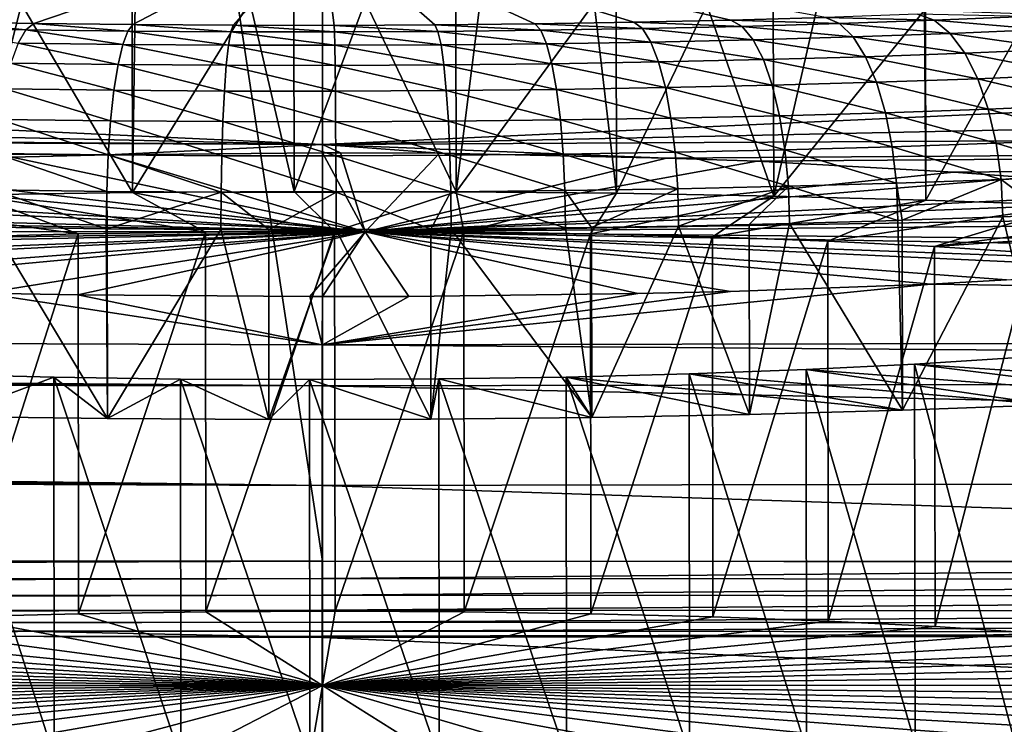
# Model space of a CAD drawing. Extents: x -922 to 922, y -424 to 424.
# Tile 27 of 71: x -8 to 18, y -327 to -308. Entities that reach past the tile are written whole.
import ezdxf

# ---------------------------------------------------------------- set-up
doc = ezdxf.new("R2010")
doc.units = 0
doc.linetypes.add('SOLIDLINE', pattern=[0])
doc.layers.add('BE3C_Starlet_Oval_Sil_2740CFXXK', color=252, linetype='SOLIDLINE')
doc.layers.add('Ueberlaufrosette_Modell_1', color=251, linetype='SOLIDLINE')

msp = doc.modelspace()

# ---------------------------------------------------------------- linework, layer by layer
at = {"layer": 'BE3C_Starlet_Oval_Sil_2740CFXXK', "color": 252}
for points in [[(-128.149, -322.328), (-97.939, 322.344), (0.00144, -322.319)], [(0.00144, -322.319), (-97.939, 322.344), (0, 322.319)], [(48.4776, -322.355), (0, 322.319), (34.5729, 322.33)], [(0.00144, -322.319), (0, 322.319), (48.4776, -322.355)], [(0, -311.38, 471.514), (-205.009, -301.926, 396.378), (-210.129, -306.666, 433.012)], [(0, -302.259, 390.282), (-205.009, -301.926, 396.378), (0, -311.38, 471.514)], [(0, -311.38, 471.514), (210.44, -306.915, 435.26), (205.005, -301.93, 396.377)], [(0, -311.38, 471.514), (205.005, -301.93, 396.377), (0, -302.259, 390.282)], [(0, -311.38, 471.514), (-210.129, -306.666, 433.012), (-214.539, -309.899, 464.582)], [(215.512, -310.256, 471.543), (210.44, -306.915, 435.26), (0, -311.38, 471.514)], [(-214.539, -309.899, 464.582), (-215.509, -310.425, 471.525), (0, -311.38, 471.514)], [(0, -311.38, 471.514), (9.03659, -311.739, 475.622), (215.512, -310.256, 471.543)], [(215.512, -310.256, 471.543), (9.03659, -311.739, 475.622), (11.4155, -311.826, 476.641)], [(11.4155, -311.826, 476.641), (16.58, -312.107, 479.974), (215.512, -310.256, 471.543)], [(215.512, -310.256, 471.543), (16.58, -312.107, 479.974), (18.4797, -312.251, 481.712)], [(-215.509, -310.425, 471.525), (-8.16372, -311.713, 475.314), (-5.62945, -311.653, 474.616)], [(-215.509, -310.425, 471.525), (-5.62945, -311.653, 474.616), (0, -311.38, 471.514)], [(0, -311.38, 471.514), (-5.62945, -311.653, 474.616), (0, -311.604, 474.051)], [(0, -311.38, 471.514), (0, -311.604, 474.051), (0.46937, -311.6, 474.004)], [(0.46937, -311.6, 474.004), (3.07405, -311.615, 474.183), (0, -311.38, 471.514)], [(0, -311.38, 471.514), (3.07405, -311.615, 474.183), (9.03659, -311.739, 475.622)], [(1.11993, -313.681, 499.961), (0, -311.604, 474.051), (-5.62945, -311.653, 474.616)], [(1.11993, -313.681, 499.961), (0.46937, -311.6, 474.004), (0, -311.604, 474.051)], [(3.07405, -311.615, 474.183), (0.46937, -311.6, 474.004), (1.11993, -313.681, 499.961)], [(1.11993, -313.681, 499.961), (9.03659, -311.739, 475.622), (3.07405, -311.615, 474.183)], [(1.11993, -313.681, 499.961), (-8.16372, -311.713, 475.314), (-13.7221, -311.934, 477.915)], [(-5.62945, -311.653, 474.616), (-8.16372, -311.713, 475.314), (1.11993, -313.681, 499.961)], [(1.11993, -313.681, 499.961), (11.4155, -311.826, 476.641), (9.03659, -311.739, 475.622)], [(16.58, -312.107, 479.974), (11.4155, -311.826, 476.641), (1.11993, -313.681, 499.961)], [(-15.884, -312.06, 479.415), (-20.2751, -312.416, 483.722), (1.11993, -313.681, 499.961)], [(1.11993, -313.681, 499.961), (-13.7221, -311.934, 477.915), (-15.884, -312.06, 479.415)], [(1.11993, -313.681, 499.961), (18.4797, -312.251, 481.712), (16.58, -312.107, 479.974)], [(1.11993, -313.681, 499.961), (-20.2751, -312.416, 483.722), (-21.8093, -312.588, 485.843)], [(1.11993, -313.681, 499.961), (22.2633, -312.646, 486.573), (18.4797, -312.251, 481.712)], [(1.11993, -313.681, 499.961), (-21.8093, -312.588, 485.843), (-24.5288, -313.023, 491.373)], [(23.4841, -312.826, 488.846), (22.2633, -312.646, 486.573), (1.11993, -313.681, 499.961)], [(25.4505, -313.277, 494.691), (23.4841, -312.826, 488.846), (1.11993, -313.681, 499.961)], [(-24.5288, -313.023, 491.373), (-25.2701, -313.215, 493.876), (1.11993, -313.681, 499.961)], [(1.11993, -313.681, 499.961), (-25.2701, -313.215, 493.876), (-26.0016, -313.67, 500)], [(1.11993, -313.681, 499.961), (25.8531, -313.469, 497.256), (25.4505, -313.277, 494.691)], [(1.11993, -313.681, 499.961), (-26.0016, -313.67, 500), (-25.4272, -314.057, 505.435)], [(1.11993, -313.681, 499.961), (-25.4272, -314.057, 505.435), (-24.7608, -314.23, 507.936)], [(-24.7608, -314.23, 507.936), (-22.1992, -314.605, 513.538), (1.11993, -313.681, 499.961)], [(1.11993, -313.681, 499.961), (-22.1992, -314.605, 513.538), (-20.743, -314.743, 515.678)], [(1.11993, -313.681, 499.961), (-20.743, -314.743, 515.678), (-16.4794, -315.023, 520.112)], [(-16.4794, -315.023, 520.112), (-14.3939, -315.117, 521.653), (1.11993, -313.681, 499.961)], [(1.11993, -313.681, 499.961), (-14.3939, -315.117, 521.653), (-8.91023, -315.284, 524.426)], [(1.11993, -313.681, 499.961), (-8.91023, -315.284, 524.426), (-6.42604, -315.33, 525.194)], [(-6.42604, -315.33, 525.194), (-0.33733, -315.377, 525.998), (1.11993, -313.681, 499.961)], [(1.11993, -313.681, 499.961), (-0.33733, -315.377, 525.998), (0, -315.376, 525.985)], [(1.11993, -313.681, 499.961), (0, -315.376, 525.985), (2.26912, -315.372, 525.901)], [(1.11993, -313.681, 499.961), (25.7724, -313.916, 503.421), (25.8531, -313.469, 497.256)], [(1.11993, -313.681, 499.961), (2.26912, -315.372, 525.901), (8.2808, -315.297, 524.646)], [(8.2808, -315.297, 524.646), (10.7165, -315.24, 523.688), (1.11993, -313.681, 499.961)], [(1.11993, -313.681, 499.961), (10.7165, -315.24, 523.688), (15.9758, -315.047, 520.511)], [(1.11993, -313.681, 499.961), (15.9758, -315.047, 520.511), (17.9619, -314.941, 518.797)], [(17.9619, -314.941, 518.797), (21.8744, -314.638, 514.051), (1.11993, -313.681, 499.961)], [(1.11993, -313.681, 499.961), (21.8744, -314.638, 514.051), (23.1796, -314.489, 511.774)], [(1.11993, -313.681, 499.961), (23.1796, -314.489, 511.774), (25.2985, -314.096, 505.992)], [(25.2985, -314.096, 505.992), (25.7724, -313.916, 503.421), (1.11993, -313.681, 499.961)], [(113.317, -316.435, 551.084), (17.9619, -314.941, 518.797), (15.9758, -315.047, 520.511)], [(113.317, -316.435, 551.084), (15.9758, -315.047, 520.511), (0, -316.641, 551.077)], [(0, -316.641, 551.077), (15.9758, -315.047, 520.511), (10.7165, -315.24, 523.688)], [(0, -316.641, 551.077), (10.7165, -315.24, 523.688), (8.2808, -315.297, 524.646)], [(-8.91023, -315.284, 524.426), (-226.633, -315.822, 551.11), (-0.00588, -316.641, 551.077)], [(-8.91023, -315.284, 524.426), (-0.00588, -316.641, 551.077), (-6.42604, -315.33, 525.194)], [(-0.00588, -316.641, 551.077), (-0.33733, -315.377, 525.998), (-6.42604, -315.33, 525.194)], [(-0.00588, -316.641, 551.077), (0, -315.376, 525.985), (-0.33733, -315.377, 525.998)], [(0, -316.641, 551.077), (0, -315.376, 525.985), (-0.00588, -316.641, 551.077)], [(8.2808, -315.297, 524.646), (2.26912, -315.372, 525.901), (0, -316.641, 551.077)], [(0, -316.641, 551.077), (2.26912, -315.372, 525.901), (0, -315.376, 525.985)], [(-0.00588, -317.717, 557.333), (-226.634, -315.933, 551.753), (-226.641, -316.905, 557.359)], [(-0.00588, -317.717, 557.333), (-226.633, -315.822, 551.11), (-226.634, -315.933, 551.753)], [(-0.00588, -316.641, 551.077), (-226.633, -315.822, 551.11), (-0.00588, -317.717, 557.333)], [(113.317, -316.435, 551.084), (0, -316.641, 551.077), (113.321, -317.513, 557.339)], [(0, -316.641, 551.077), (-0.00588, -316.641, 551.077), (-0.00588, -317.717, 557.333)], [(113.321, -317.513, 557.339), (0, -316.641, 551.077), (-0.00588, -317.717, 557.333)], [(-226.644, -317.151, 558.115), (-0.00588, -317.717, 557.333), (-226.641, -316.905, 557.359)], [(-226.646, -317.421, 558.863), (-0.00588, -317.717, 557.333), (-226.644, -317.151, 558.115)], [(-226.65, -318.031, 560.331), (-0.00588, -320.335, 563.117), (-226.646, -317.421, 558.863)], [(-226.646, -317.421, 558.863), (-0.00588, -320.335, 563.117), (-0.00588, -317.717, 557.333)], [(113.321, -317.513, 557.339), (-0.00588, -317.717, 557.333), (113.33, -320.131, 563.121)], [(113.33, -320.131, 563.121), (-0.00588, -317.717, 557.333), (-0.00588, -320.335, 563.117)], [(-226.654, -318.734, 561.757), (-0.00588, -320.335, 563.117), (-226.65, -318.031, 560.331)], [(-226.66, -319.526, 563.135), (-0.00588, -320.335, 563.117), (-226.654, -318.734, 561.757)], [(-0.00588, -324.325, 568.054), (-226.66, -319.526, 563.135), (-226.688, -323.516, 568.066)], [(-0.00588, -324.325, 568.054), (-0.00588, -320.335, 563.117), (-226.66, -319.526, 563.135)], [(113.343, -324.121, 568.057), (113.33, -320.131, 563.121), (-0.00588, -320.335, 563.117)], [(113.343, -324.121, 568.057), (-0.00588, -320.335, 563.117), (-0.00588, -324.325, 568.054)], [(-128.148, -322.79, 0.05402), (-128.149, -322.328), (0.00144, -322.319)], [(-128.148, -322.79, 0.05402), (0.00144, -322.319), (0.00105, -322.781, 0.05402)], [(0.00105, -322.781, 0.05402), (0.00144, -322.319), (48.4776, -322.355)], [(0.00105, -322.781, 0.05402), (48.4776, -322.355), (48.4774, -322.817, 0.05403)], [(-128.148, -323.226, 0.2132), (-128.148, -322.79, 0.05402), (0.00105, -322.781, 0.05402)], [(-128.148, -323.226, 0.2132), (0.00105, -322.781, 0.05402), (0.00067, -323.218, 0.21318)], [(0.00067, -323.218, 0.21318), (0.00105, -322.781, 0.05402), (48.4774, -322.817, 0.05403)], [(0.00067, -323.218, 0.21318), (48.4774, -322.817, 0.05403), (48.4772, -323.254, 0.2132)], [(-128.147, -323.615, 0.46889), (-128.148, -323.226, 0.2132), (0.00067, -323.218, 0.21318)], [(-128.147, -323.615, 0.46889), (0.00067, -323.218, 0.21318), (0.00034, -323.606, 0.46887)], [(0.00034, -323.606, 0.46887), (0.00067, -323.218, 0.21318), (48.4772, -323.254, 0.2132)], [(0.00034, -323.606, 0.46887), (48.4772, -323.254, 0.2132), (48.477, -323.642, 0.46892)], [(-0.00588, -329.43, 571.828), (-226.688, -323.516, 568.066), (-226.725, -328.619, 571.833)], [(-0.00588, -329.43, 571.828), (-0.00588, -324.325, 568.054), (-226.688, -323.516, 568.066)], [(-128.146, -323.933, 0.80731), (-128.147, -323.615, 0.46889), (0.00034, -323.606, 0.46887)], [(-128.146, -323.933, 0.80731), (0.00034, -323.606, 0.46887), (0.00007, -323.925, 0.8073)], [(0.00007, -323.925, 0.8073), (0.00034, -323.606, 0.46887), (48.477, -323.642, 0.46892)], [(0.00007, -323.925, 0.8073), (48.477, -323.642, 0.46892), (48.4768, -323.961, 0.80734)], [(-128.146, -324.165, 1.21016), (-128.146, -323.933, 0.80731), (0.00007, -323.925, 0.8073)], [(-128.146, -324.165, 1.21016), (0.00007, -323.925, 0.8073), (-0.00013, -324.157, 1.21013)], [(-0.00013, -324.157, 1.21013), (0.00007, -323.925, 0.8073), (48.4768, -323.961, 0.80734)], [(-0.00013, -324.157, 1.21013), (48.4768, -323.961, 0.80734), (48.4767, -324.193, 1.21024)], [(-256.313, -324.227, 1.65544), (0.06841, -374.061, 286.416), (-292.781, -373.955, 286.416)], [(-128.146, -324.298, 1.65569), (0.06841, -374.061, 286.416), (-256.313, -324.227, 1.65544)], [(-0.00013, -324.157, 1.21013), (-0.00024, -324.289, 1.65565), (-128.146, -324.298, 1.65569)], [(-0.00013, -324.157, 1.21013), (-128.146, -324.298, 1.65569), (-128.146, -324.165, 1.21016)], [(-128.146, -324.298, 1.65569), (-0.00024, -324.289, 1.65565), (0.06841, -374.061, 286.416)], [(113.361, -329.226, 571.829), (113.343, -324.121, 568.057), (-0.00588, -324.325, 568.054)], [(48.4767, -324.193, 1.21024), (-0.00024, -324.289, 1.65565), (-0.00013, -324.157, 1.21013)], [(48.4767, -324.193, 1.21024), (48.4766, -324.325, 1.65578), (-0.00024, -324.289, 1.65565)], [(0.06841, -374.061, 286.416), (-0.00024, -324.289, 1.65565), (48.4766, -324.325, 1.65578)], [(0.06841, -374.061, 286.416), (94.3668, -324.324, 1.65578), (137.656, -324.26, 1.65555)], [(0.06841, -374.061, 286.416), (137.656, -324.26, 1.65555), (292.797, -374.244, 286.416)], [(113.361, -329.226, 571.829), (-0.00588, -324.325, 568.054), (-0.00588, -329.43, 571.828)], [(48.4766, -324.325, 1.65578), (94.3668, -324.324, 1.65578), (0.06841, -374.061, 286.416)]]:
    msp.add_3dface(points, dxfattribs=at)
at = {"layer": 'Ueberlaufrosette_Modell_1', "color": 251}
for points in [[(-12.6525, -308.097, 534.046), (-10.1476, -308.158, 534.906), (-0.02389, -305.639, 501.497)], [(-0.02389, -305.639, 501.497), (-10.1476, -308.158, 534.906), (-7.58478, -308.205, 535.574)], [(-0.02389, -305.639, 501.497), (-7.58478, -308.205, 535.574), (-4.97862, -308.238, 536.047)], [(-4.97862, -308.238, 536.047), (-2.34409, -308.255, 536.322), (-0.02389, -305.639, 501.497)], [(-0.02389, -305.639, 501.497), (-2.34409, -308.255, 536.322), (0.30374, -308.258, 536.397)], [(10.7253, -308.119, 534.713), (13.2136, -308.048, 533.807), (-0.02389, -305.639, 501.497)], [(2.94969, -308.245, 536.273), (5.57861, -308.218, 535.949), (-0.02389, -305.639, 501.497)], [(-0.02389, -305.639, 501.497), (5.57861, -308.218, 535.949), (8.17543, -308.176, 535.428)], [(-0.02389, -305.639, 501.497), (8.17543, -308.176, 535.428), (10.7253, -308.119, 534.713)], [(-0.02389, -305.639, 501.497), (0.30374, -308.258, 536.397), (2.94969, -308.245, 536.273)], [(-9.1829, -312.708, 461.922), (-7.91033, -307.7, 462.018), (-4.99247, -312.647, 461.17)], [(-9.1829, -312.708, 461.922), (-9.18229, -307.724, 462.324), (-7.91033, -307.7, 462.018)], [(-4.99247, -312.647, 461.17), (-7.91033, -307.7, 462.018), (-4.99799, -307.661, 461.547)], [(-4.99247, -312.647, 461.17), (-4.99799, -307.661, 461.547), (-4.92205, -307.66, 461.535)], [(-1.90568, -307.637, 461.279), (-0.7456, -312.619, 460.867), (-4.99247, -312.647, 461.17)], [(-1.90568, -307.637, 461.279), (-4.99247, -312.647, 461.17), (-4.92205, -307.66, 461.535)], [(-0.75132, -307.635, 461.268), (-0.7456, -312.619, 460.867), (-1.90568, -307.637, 461.279)], [(1.12151, -307.632, 461.251), (-0.7456, -312.619, 460.867), (-0.75132, -307.635, 461.268)], [(1.12151, -307.632, 461.251), (3.50957, -312.625, 461.016), (-0.7456, -312.619, 460.867)], [(3.50233, -307.641, 461.409), (3.50957, -312.625, 461.016), (1.12151, -307.632, 461.251)], [(3.50233, -307.641, 461.409), (4.14216, -307.643, 461.451), (3.50957, -312.625, 461.016)], [(3.50957, -312.625, 461.016), (4.14216, -307.643, 461.451), (7.13899, -307.671, 461.879)], [(3.50957, -312.625, 461.016), (7.13899, -307.671, 461.879), (7.72485, -312.665, 461.614)], [(7.72485, -312.665, 461.614), (7.13899, -307.671, 461.879), (7.71499, -307.68, 462.006)], [(7.72485, -312.665, 461.614), (7.71499, -307.68, 462.006), (10.0948, -307.717, 462.531)], [(7.72485, -312.665, 461.614), (10.0948, -307.717, 462.531), (11.8525, -312.738, 462.657)], [(11.8525, -312.738, 462.657), (10.0948, -307.717, 462.531), (11.8386, -307.754, 463.057)], [(11.8525, -312.738, 462.657), (11.8386, -307.754, 463.057), (12.9927, -307.779, 463.405)], [(15.8161, -307.857, 464.494), (11.8525, -312.738, 462.657), (12.9927, -307.779, 463.405)], [(15.8161, -307.857, 464.494), (15.8457, -312.844, 464.13), (11.8525, -312.738, 462.657)], [(13.2136, -308.048, 533.807), (16.0623, -308.124, 533.579), (15.6261, -307.963, 532.717)], [(16.0623, -308.124, 533.579), (18.4499, -308.023, 532.275), (15.6261, -307.963, 532.717)], [(15.8393, -307.858, 464.505), (15.8457, -312.844, 464.13), (15.8161, -307.857, 464.494)], [(18.5488, -307.952, 465.794), (15.8457, -312.844, 464.13), (15.8393, -307.858, 464.505)], [(18.5488, -307.952, 465.794), (19.6592, -312.981, 466.019), (15.8457, -312.844, 464.13)], [(-7.79539, -308.373, 536.516), (-10.1476, -308.158, 534.906), (-10.4297, -308.324, 535.83)], [(-7.58478, -308.205, 535.574), (-10.1476, -308.158, 534.906), (-7.79539, -308.373, 536.516)], [(-5.1166, -308.406, 537.002), (-7.58478, -308.205, 535.574), (-7.79539, -308.373, 536.516)], [(-4.97862, -308.238, 536.047), (-7.58478, -308.205, 535.574), (-5.1166, -308.406, 537.002)], [(-5.1166, -308.406, 537.002), (-2.40863, -308.424, 537.285), (-4.97862, -308.238, 536.047)], [(-4.97862, -308.238, 536.047), (-2.40863, -308.424, 537.285), (-2.34409, -308.255, 536.322)], [(-2.40863, -308.424, 537.285), (0.31299, -308.427, 537.363), (-2.34409, -308.255, 536.322)], [(-2.34409, -308.255, 536.322), (0.31299, -308.427, 537.363), (0.30374, -308.258, 536.397)], [(0.30374, -308.258, 536.397), (3.03268, -308.414, 537.235), (2.94969, -308.245, 536.273)], [(0.31299, -308.427, 537.363), (3.03268, -308.414, 537.235), (0.30374, -308.258, 536.397)], [(5.57861, -308.218, 535.949), (2.94969, -308.245, 536.273), (5.73487, -308.386, 536.902)], [(5.73487, -308.386, 536.902), (2.94969, -308.245, 536.273), (3.03268, -308.414, 537.235)], [(5.57861, -308.218, 535.949), (8.40407, -308.342, 536.367), (8.17543, -308.176, 535.428)], [(5.73487, -308.386, 536.902), (8.40407, -308.342, 536.367), (5.57861, -308.218, 535.949)], [(10.7253, -308.119, 534.713), (8.17543, -308.176, 535.428), (11.025, -308.284, 535.631)], [(11.025, -308.284, 535.631), (8.17543, -308.176, 535.428), (8.40407, -308.342, 536.367)], [(13.2136, -308.048, 533.807), (10.7253, -308.119, 534.713), (13.5826, -308.211, 534.701)], [(13.5826, -308.211, 534.701), (10.7253, -308.119, 534.713), (11.025, -308.284, 535.631)], [(13.5826, -308.211, 534.701), (11.025, -308.284, 535.631), (13.9377, -308.559, 535.545)], [(13.5826, -308.211, 534.701), (16.0623, -308.124, 533.579), (13.2136, -308.048, 533.807)], [(13.5826, -308.211, 534.701), (16.4821, -308.47, 534.395), (16.0623, -308.124, 533.579)], [(13.9377, -308.559, 535.545), (16.4821, -308.47, 534.395), (13.5826, -308.211, 534.701)], [(16.0623, -308.124, 533.579), (18.9319, -308.366, 533.056), (18.4499, -308.023, 532.275)], [(16.4821, -308.47, 534.395), (18.9319, -308.366, 533.056), (16.0623, -308.124, 533.579)], [(-7.79539, -308.373, 536.516), (-10.4297, -308.324, 535.83), (-7.99767, -308.725, 537.408)], [(-5.24904, -308.759, 537.907), (-7.79539, -308.373, 536.516), (-7.99767, -308.725, 537.408)], [(-5.1166, -308.406, 537.002), (-7.79539, -308.373, 536.516), (-5.24904, -308.759, 537.907)], [(-5.24904, -308.759, 537.907), (-2.47047, -308.778, 538.197), (-5.1166, -308.406, 537.002)], [(-5.1166, -308.406, 537.002), (-2.47047, -308.778, 538.197), (-2.40863, -308.424, 537.285)], [(-2.47047, -308.778, 538.197), (0.32211, -308.78, 538.277), (-2.40863, -308.424, 537.285)], [(-2.40863, -308.424, 537.285), (0.32211, -308.78, 538.277), (0.31299, -308.427, 537.363)], [(0.31299, -308.427, 537.363), (3.11271, -308.767, 538.145), (3.03268, -308.414, 537.235)], [(0.32211, -308.78, 538.277), (3.11271, -308.767, 538.145), (0.31299, -308.427, 537.363)], [(5.73487, -308.386, 536.902), (3.03268, -308.414, 537.235), (5.88535, -308.738, 537.804)], [(5.88535, -308.738, 537.804), (3.03268, -308.414, 537.235), (3.11271, -308.767, 538.145)], [(5.73487, -308.386, 536.902), (8.62414, -308.694, 537.255), (8.40407, -308.342, 536.367)], [(5.88535, -308.738, 537.804), (8.62414, -308.694, 537.255), (5.73487, -308.386, 536.902)], [(11.025, -308.284, 535.631), (8.40407, -308.342, 536.367), (11.3134, -308.634, 536.5)], [(11.3134, -308.634, 536.5), (8.40407, -308.342, 536.367), (8.62414, -308.694, 537.255)], [(13.9377, -308.559, 535.545), (11.025, -308.284, 535.631), (11.3134, -308.634, 536.5)], [(13.9377, -308.559, 535.545), (16.8692, -308.988, 535.131), (16.4821, -308.47, 534.395)], [(16.4821, -308.47, 534.395), (19.3763, -308.882, 533.761), (18.9319, -308.366, 533.056)], [(16.8692, -308.988, 535.131), (19.3763, -308.882, 533.761), (16.4821, -308.47, 534.395)], [(-5.37086, -309.284, 538.726), (-7.99767, -308.725, 537.408), (-8.18386, -309.249, 538.215)], [(-5.24904, -308.759, 537.907), (-7.99767, -308.725, 537.408), (-5.37086, -309.284, 538.726)], [(-5.37086, -309.284, 538.726), (-2.52723, -309.303, 539.022), (-5.24904, -308.759, 537.907)], [(-5.24904, -308.759, 537.907), (-2.52723, -309.303, 539.022), (-2.47047, -308.778, 538.197)], [(-2.52723, -309.303, 539.022), (0.33075, -309.306, 539.104), (-2.47047, -308.778, 538.197)], [(-2.47047, -308.778, 538.197), (0.33075, -309.306, 539.104), (0.32211, -308.78, 538.277)], [(0.32211, -308.78, 538.277), (3.1867, -309.292, 538.97), (3.11271, -308.767, 538.145)], [(0.33075, -309.306, 539.104), (3.1867, -309.292, 538.97), (0.32211, -308.78, 538.277)], [(5.88535, -308.738, 537.804), (3.11271, -308.767, 538.145), (6.02427, -309.263, 538.62)], [(6.02427, -309.263, 538.62), (3.11271, -308.767, 538.145), (3.1867, -309.292, 538.97)], [(5.88535, -308.738, 537.804), (8.8272, -309.217, 538.058), (8.62414, -308.694, 537.255)], [(6.02427, -309.263, 538.62), (8.8272, -309.217, 538.058), (5.88535, -308.738, 537.804)], [(11.3134, -308.634, 536.5), (8.62414, -308.694, 537.255), (11.5794, -309.156, 537.286)], [(11.5794, -309.156, 537.286), (8.62414, -308.694, 537.255), (8.8272, -309.217, 538.058)], [(13.9377, -308.559, 535.545), (11.3134, -308.634, 536.5), (14.2652, -309.079, 536.308)], [(14.2652, -309.079, 536.308), (11.3134, -308.634, 536.5), (11.5794, -309.156, 537.286)], [(14.2652, -309.079, 536.308), (16.8692, -308.988, 535.131), (13.9377, -308.559, 535.545)], [(14.2652, -309.079, 536.308), (17.2087, -309.658, 535.761), (16.8692, -308.988, 535.131)], [(16.8692, -308.988, 535.131), (19.7662, -309.55, 534.363), (19.3763, -308.882, 533.761)], [(17.2087, -309.658, 535.761), (19.7662, -309.55, 534.363), (16.8692, -308.988, 535.131)], [(-5.47738, -309.961, 539.427), (-8.18386, -309.249, 538.215), (-8.34679, -309.925, 538.906)], [(-5.37086, -309.284, 538.726), (-8.18386, -309.249, 538.215), (-5.47738, -309.961, 539.427)], [(-5.47738, -309.961, 539.427), (-2.57671, -309.98, 539.73), (-5.37086, -309.284, 538.726)], [(-5.37086, -309.284, 538.726), (-2.57671, -309.98, 539.73), (-2.52723, -309.303, 539.022)], [(-2.57671, -309.98, 539.73), (0.33859, -309.983, 539.813), (-2.52723, -309.303, 539.022)], [(-2.52723, -309.303, 539.022), (0.33859, -309.983, 539.813), (0.33075, -309.306, 539.104)], [(0.33075, -309.306, 539.104), (3.25182, -309.969, 539.676), (3.1867, -309.292, 538.97)], [(0.33859, -309.983, 539.813), (3.25182, -309.969, 539.676), (0.33075, -309.306, 539.104)], [(6.02427, -309.263, 538.62), (3.1867, -309.292, 538.97), (6.1463, -309.939, 539.32)], [(6.1463, -309.939, 539.32), (3.1867, -309.292, 538.97), (3.25182, -309.969, 539.676)], [(6.02427, -309.263, 538.62), (9.00544, -309.892, 538.746), (8.8272, -309.217, 538.058)], [(6.1463, -309.939, 539.32), (9.00544, -309.892, 538.746), (6.02427, -309.263, 538.62)], [(11.5794, -309.156, 537.286), (8.8272, -309.217, 538.058), (11.8129, -309.83, 537.958)], [(11.8129, -309.83, 537.958), (8.8272, -309.217, 538.058), (9.00544, -309.892, 538.746)], [(14.2652, -309.079, 536.308), (11.5794, -309.156, 537.286), (14.5525, -309.752, 536.961)], [(14.5525, -309.752, 536.961), (11.5794, -309.156, 537.286), (11.8129, -309.83, 537.958)], [(14.5525, -309.752, 536.961), (17.2087, -309.658, 535.761), (14.2652, -309.079, 536.308)], [(17.2087, -309.658, 535.761), (20.0864, -310.346, 534.838), (19.7662, -309.55, 534.363)], [(11.8129, -309.83, 537.958), (9.00544, -309.892, 538.746), (12.0048, -310.629, 538.492)], [(14.5525, -309.752, 536.961), (11.8129, -309.83, 537.958), (14.7886, -310.55, 537.479)], [(14.7886, -310.55, 537.479), (11.8129, -309.83, 537.958), (12.0048, -310.629, 538.492)], [(14.5525, -309.752, 536.961), (17.4876, -310.455, 536.259), (17.2087, -309.658, 535.761)], [(14.7886, -310.55, 537.479), (17.4876, -310.455, 536.259), (14.5525, -309.752, 536.961)], [(17.4876, -310.455, 536.259), (20.0864, -310.346, 534.838), (17.2087, -309.658, 535.761)], [(-5.5645, -310.762, 539.984), (-8.34679, -309.925, 538.906), (-8.48022, -310.726, 539.455)], [(-5.47738, -309.961, 539.427), (-8.34679, -309.925, 538.906), (-5.5645, -310.762, 539.984)], [(-5.5645, -310.762, 539.984), (-2.61703, -310.782, 540.292), (-5.47738, -309.961, 539.427)], [(-5.47738, -309.961, 539.427), (-2.61703, -310.782, 540.292), (-2.57671, -309.98, 539.73)], [(-2.61703, -310.782, 540.292), (0.34531, -310.785, 540.376), (-2.57671, -309.98, 539.73)], [(-2.57671, -309.98, 539.73), (0.34531, -310.785, 540.376), (0.33859, -309.983, 539.813)], [(0.33859, -309.983, 539.813), (3.30555, -310.771, 540.237), (3.25182, -309.969, 539.676)], [(0.34531, -310.785, 540.376), (3.30555, -310.771, 540.237), (0.33859, -309.983, 539.813)], [(6.1463, -309.939, 539.32), (3.25182, -309.969, 539.676), (6.24674, -310.74, 539.875)], [(6.24674, -310.74, 539.875), (3.25182, -309.969, 539.676), (3.30555, -310.771, 540.237)], [(6.1463, -309.939, 539.32), (9.15202, -310.693, 539.292), (9.00544, -309.892, 538.746)], [(6.24674, -310.74, 539.875), (9.15202, -310.693, 539.292), (6.1463, -309.939, 539.32)], [(12.0048, -310.629, 538.492), (9.00544, -309.892, 538.746), (9.15202, -310.693, 539.292)], [(17.4876, -310.455, 536.259), (20.3247, -311.237, 535.169), (20.0864, -310.346, 534.838)], [(14.7886, -310.55, 537.479), (12.0048, -310.629, 538.492), (14.9644, -311.444, 537.841)], [(14.7886, -310.55, 537.479), (17.6953, -311.348, 536.606), (17.4876, -310.455, 536.259)], [(14.9644, -311.444, 537.841), (17.6953, -311.348, 536.606), (14.7886, -310.55, 537.479)], [(17.6953, -311.348, 536.606), (20.3247, -311.237, 535.169), (17.4876, -310.455, 536.259)], [(-5.62887, -311.659, 540.376), (-8.48022, -310.726, 539.455), (-8.579, -311.622, 539.84)], [(-5.5645, -310.762, 539.984), (-8.48022, -310.726, 539.455), (-5.62887, -311.659, 540.376)], [(-5.62887, -311.659, 540.376), (-2.64662, -311.679, 540.687), (-5.5645, -310.762, 539.984)], [(-5.5645, -310.762, 539.984), (-2.64662, -311.679, 540.687), (-2.61703, -310.782, 540.292)], [(-2.64662, -311.679, 540.687), (0.35067, -311.681, 540.772), (-2.61703, -310.782, 540.292)], [(-2.61703, -310.782, 540.292), (0.35067, -311.681, 540.772), (0.34531, -310.785, 540.376)], [(0.34531, -310.785, 540.376), (3.34584, -311.667, 540.631), (3.30555, -310.771, 540.237)], [(0.35067, -311.681, 540.772), (3.34584, -311.667, 540.631), (0.34531, -310.785, 540.376)], [(6.24674, -310.74, 539.875), (3.30555, -310.771, 540.237), (6.32173, -311.636, 540.265)], [(6.32173, -311.636, 540.265), (3.30555, -310.771, 540.237), (3.34584, -311.667, 540.631)], [(6.24674, -310.74, 539.875), (9.26129, -311.588, 539.675), (9.15202, -310.693, 539.292)], [(6.32173, -311.636, 540.265), (9.26129, -311.588, 539.675), (6.24674, -310.74, 539.875)], [(12.0048, -310.629, 538.492), (9.15202, -310.693, 539.292), (12.1477, -311.524, 538.866)], [(12.1477, -311.524, 538.866), (9.15202, -310.693, 539.292), (9.26129, -311.588, 539.675)], [(14.9644, -311.444, 537.841), (12.0048, -310.629, 538.492), (12.1477, -311.524, 538.866)], [(14.9644, -311.444, 537.841), (17.8236, -312.302, 536.79), (17.6953, -311.348, 536.606)], [(17.6953, -311.348, 536.606), (20.4719, -312.19, 535.342), (20.3247, -311.237, 535.169)], [(17.8236, -312.302, 536.79), (20.4719, -312.19, 535.342), (17.6953, -311.348, 536.606)], [(-5.66803, -312.615, 540.586), (-8.579, -311.622, 539.84), (-8.63934, -312.578, 540.047)], [(-5.62887, -311.659, 540.376), (-8.579, -311.622, 539.84), (-5.66803, -312.615, 540.586)], [(6.32173, -311.636, 540.265), (3.34584, -311.667, 540.631), (6.36839, -312.592, 540.475)], [(6.32173, -311.636, 540.265), (9.32907, -312.544, 539.881), (9.26129, -311.588, 539.675)], [(6.36839, -312.592, 540.475), (9.32907, -312.544, 539.881), (6.32173, -311.636, 540.265)], [(12.1477, -311.524, 538.866), (9.26129, -311.588, 539.675), (12.2362, -312.48, 539.066)], [(12.2362, -312.48, 539.066), (9.26129, -311.588, 539.675), (9.32907, -312.544, 539.881)], [(14.9644, -311.444, 537.841), (12.1477, -311.524, 538.866), (15.0731, -312.399, 538.033)], [(15.0731, -312.399, 538.033), (12.1477, -311.524, 538.866), (12.2362, -312.48, 539.066)], [(15.0731, -312.399, 538.033), (17.8236, -312.302, 536.79), (14.9644, -311.444, 537.841)], [(-5.66803, -312.615, 540.586), (-2.66437, -312.635, 540.9), (-5.62887, -311.659, 540.376)], [(-5.62887, -311.659, 540.376), (-2.66437, -312.635, 540.9), (-2.64662, -311.679, 540.687)], [(-2.66437, -312.635, 540.9), (0.35446, -312.638, 540.986), (-2.64662, -311.679, 540.687)], [(-2.64662, -311.679, 540.687), (0.35446, -312.638, 540.986), (0.35067, -311.681, 540.772)], [(0.35067, -311.681, 540.772), (3.37113, -312.624, 540.844), (3.34584, -311.667, 540.631)], [(0.35446, -312.638, 540.986), (3.37113, -312.624, 540.844), (0.35067, -311.681, 540.772)], [(6.36839, -312.592, 540.475), (3.34584, -311.667, 540.631), (3.37113, -312.624, 540.844)], [(15.0731, -312.399, 538.033), (12.2362, -312.48, 539.066), (15.1106, -313.378, 538.049)], [(15.0731, -312.399, 538.033), (15.2274, -313.374, 537.996), (17.8236, -312.302, 536.79)], [(15.1106, -313.378, 538.049), (15.2274, -313.374, 537.996), (15.0731, -312.399, 538.033)], [(15.2274, -313.374, 537.996), (17.8677, -313.281, 536.802), (17.8236, -312.302, 536.79)], [(17.8236, -312.302, 536.79), (19.0601, -313.231, 536.151), (20.4719, -312.19, 535.342)], [(17.8677, -313.281, 536.802), (19.0601, -313.231, 536.151), (17.8236, -312.302, 536.79)], [(-3.07751, -313.683, 475.002), (-9.1829, -312.708, 461.922), (-4.99247, -312.647, 461.17)], [(-5.68047, -313.595, 540.608), (-8.63934, -312.578, 540.047), (-8.65893, -313.558, 540.068)], [(-5.66803, -312.615, 540.586), (-8.63934, -312.578, 540.047), (-5.68047, -313.595, 540.608)], [(-5.68047, -313.595, 540.608), (-5.65496, -313.595, 540.611), (-5.66803, -312.615, 540.586)], [(-5.66803, -312.615, 540.586), (-5.65496, -313.595, 540.611), (-2.66437, -312.635, 540.9)], [(-5.65496, -313.595, 540.611), (-2.66957, -313.615, 540.922), (-2.66437, -312.635, 540.9)], [(0.31872, -313.665, 474.823), (-4.99247, -312.647, 461.17), (-0.7456, -312.619, 460.867)], [(-3.07751, -313.683, 475.002), (-4.99247, -312.647, 461.17), (0.31872, -313.665, 474.823)], [(-2.66957, -313.615, 540.922), (-1.41303, -313.616, 540.958), (-2.66437, -312.635, 540.9)], [(-2.66437, -312.635, 540.9), (-1.41303, -313.616, 540.958), (0.35446, -312.638, 540.986)], [(-1.41303, -313.616, 540.958), (0.35652, -313.618, 541.009), (0.35446, -312.638, 540.986)], [(0.31872, -313.665, 474.823), (-0.7456, -312.619, 460.867), (3.50957, -312.625, 461.016)], [(0.31872, -313.665, 474.823), (3.50957, -312.625, 461.016), (3.7093, -313.681, 475.089)], [(0.35446, -312.638, 540.986), (2.84244, -313.606, 540.892), (3.37113, -312.624, 540.844)], [(0.35652, -313.618, 541.009), (2.84244, -313.606, 540.892), (0.35446, -312.638, 540.986)], [(2.84244, -313.606, 540.892), (3.38046, -313.604, 540.866), (3.37113, -312.624, 540.844)], [(6.36839, -312.592, 540.475), (3.37113, -312.624, 540.844), (6.38494, -313.572, 540.497)], [(6.38494, -313.572, 540.497), (3.37113, -312.624, 540.844), (3.38046, -313.604, 540.866)], [(3.7093, -313.681, 475.089), (3.50957, -312.625, 461.016), (7.72485, -312.665, 461.614)], [(3.7093, -313.681, 475.089), (7.72485, -312.665, 461.614), (7.0362, -313.73, 475.793)], [(6.36839, -312.592, 540.475), (7.06388, -313.561, 540.36), (9.32907, -312.544, 539.881)], [(6.38494, -313.572, 540.497), (7.06388, -313.561, 540.36), (6.36839, -312.592, 540.475)], [(7.0362, -313.73, 475.793), (7.72485, -312.665, 461.614), (11.8525, -312.738, 462.657)], [(7.06388, -313.561, 540.36), (9.35274, -313.524, 539.901), (9.32907, -312.544, 539.881)], [(9.32907, -312.544, 539.881), (9.35274, -313.524, 539.901), (12.2362, -312.48, 539.066)], [(12.2362, -312.48, 539.066), (9.35274, -313.524, 539.901), (11.205, -313.483, 539.382)], [(12.2362, -312.48, 539.066), (11.205, -313.483, 539.382), (12.2669, -313.459, 539.084)], [(15.1106, -313.378, 538.049), (12.2362, -312.48, 539.066), (12.2669, -313.459, 539.084)], [(-6.42129, -313.733, 475.621), (-13.2694, -312.803, 463.114), (-9.1829, -312.708, 461.922)], [(-9.6554, -313.816, 476.67), (-13.2694, -312.803, 463.114), (-6.42129, -313.733, 475.621)], [(-6.42129, -313.733, 475.621), (-9.1829, -312.708, 461.922), (-3.07751, -313.683, 475.002)], [(7.0362, -313.73, 475.793), (11.8525, -312.738, 462.657), (10.2425, -313.811, 476.924)], [(10.2425, -313.811, 476.924), (11.8525, -312.738, 462.657), (15.8457, -312.844, 464.13)], [(10.2425, -313.811, 476.924), (15.8457, -312.844, 464.13), (13.2734, -313.923, 478.463)], [(13.2734, -313.923, 478.463), (15.8457, -312.844, 464.13), (19.6592, -312.981, 466.019)], [(13.2734, -313.923, 478.463), (19.6592, -312.981, 466.019), (16.0769, -314.063, 480.383)], [(19.6592, -312.981, 466.019), (23.2498, -313.148, 468.301), (16.0769, -314.063, 480.383)], [(16.0769, -314.063, 480.383), (23.2498, -313.148, 468.301), (26.5769, -313.343, 470.951)], [(15.2353, -318.36, 537.626), (15.1106, -313.378, 538.049), (12.2669, -313.459, 539.084)], [(15.2274, -313.374, 537.996), (15.1106, -313.378, 538.049), (15.2353, -318.36, 537.626)], [(15.2274, -313.374, 537.996), (15.2353, -318.36, 537.626), (17.8677, -313.281, 536.802)], [(17.8677, -313.281, 536.802), (15.2353, -318.36, 537.626), (19.0797, -318.219, 535.801)], [(16.0769, -314.063, 480.383), (26.5769, -313.343, 470.951), (18.6052, -314.231, 482.651)], [(17.8677, -313.281, 536.802), (19.0797, -318.219, 535.801), (19.0601, -313.231, 536.151)], [(-5.64909, -318.581, 540.238), (-8.65893, -313.558, 540.068), (-9.82646, -318.525, 539.416)], [(-5.64909, -318.581, 540.238), (-5.68047, -313.595, 540.608), (-8.65893, -313.558, 540.068)], [(-6.40934, -323.705, 474.872), (-6.42129, -313.733, 475.621), (-3.07751, -313.683, 475.002)], [(-6.40934, -323.705, 474.872), (-3.07751, -313.683, 475.002), (-3.06556, -323.654, 474.253)], [(-5.65496, -313.595, 540.611), (-5.68047, -313.595, 540.608), (-5.64909, -318.581, 540.238)], [(-5.65496, -313.595, 540.611), (-5.64909, -318.581, 540.238), (-2.66957, -313.615, 540.922)], [(-2.66957, -313.615, 540.922), (-5.64909, -318.581, 540.238), (-1.40785, -318.604, 540.612)], [(-3.06556, -323.654, 474.253), (-3.07751, -313.683, 475.002), (0.31872, -313.665, 474.823)], [(-3.06556, -323.654, 474.253), (0.31872, -313.665, 474.823), (0.33067, -323.637, 474.075)], [(-2.66957, -313.615, 540.922), (-1.40785, -318.604, 540.612), (-1.41303, -313.616, 540.958)], [(-1.41303, -313.616, 540.958), (-1.40785, -318.604, 540.612), (0.35652, -313.618, 541.009)], [(0.35652, -313.618, 541.009), (-1.40785, -318.604, 540.612), (2.8492, -318.593, 540.534)], [(0.33067, -323.637, 474.075), (0.31872, -313.665, 474.823), (3.7093, -313.681, 475.089)], [(0.33067, -323.637, 474.075), (3.7093, -313.681, 475.089), (3.72125, -323.653, 474.34)], [(0.35652, -313.618, 541.009), (2.8492, -318.593, 540.534), (2.84244, -313.606, 540.892)], [(2.84244, -313.606, 540.892), (2.8492, -318.593, 540.534), (3.38046, -313.604, 540.866)], [(3.38046, -313.604, 540.866), (2.8492, -318.593, 540.534), (7.07384, -318.549, 540.006)], [(3.38046, -313.604, 540.866), (7.07384, -318.549, 540.006), (6.38494, -313.572, 540.497)], [(3.72125, -323.653, 474.34), (3.7093, -313.681, 475.089), (7.0362, -313.73, 475.793)], [(7.07384, -318.549, 540.006), (7.06388, -313.561, 540.36), (6.38494, -313.572, 540.497)], [(7.07384, -318.549, 540.006), (9.35274, -313.524, 539.901), (7.06388, -313.561, 540.36)], [(11.2182, -318.471, 539.033), (9.35274, -313.524, 539.901), (7.07384, -318.549, 540.006)], [(11.2182, -318.471, 539.033), (11.205, -313.483, 539.382), (9.35274, -313.524, 539.901)], [(11.2182, -318.471, 539.033), (12.2669, -313.459, 539.084), (11.205, -313.483, 539.382)], [(15.2353, -318.36, 537.626), (12.2669, -313.459, 539.084), (11.2182, -318.471, 539.033)], [(-9.64346, -323.788, 475.921), (-9.6554, -313.816, 476.67), (-6.42129, -313.733, 475.621)], [(-9.64346, -323.788, 475.921), (-6.42129, -313.733, 475.621), (-6.40934, -323.705, 474.872)], [(3.72125, -323.653, 474.34), (7.0362, -313.73, 475.793), (7.04815, -323.702, 475.044)], [(7.04815, -323.702, 475.044), (7.0362, -313.73, 475.793), (10.2425, -313.811, 476.924)], [(7.04815, -323.702, 475.044), (10.2425, -313.811, 476.924), (10.2545, -323.783, 476.176)], [(10.2545, -323.783, 476.176), (10.2425, -313.811, 476.924), (13.2734, -313.923, 478.463)], [(10.2545, -323.783, 476.176), (13.2734, -313.923, 478.463), (13.2853, -323.895, 477.714)], [(13.2853, -323.895, 477.714), (13.2734, -313.923, 478.463), (16.0769, -314.063, 480.383)], [(13.2853, -323.895, 477.714), (16.0769, -314.063, 480.383), (16.0888, -324.035, 479.634)], [(16.0888, -324.035, 479.634), (16.0769, -314.063, 480.383), (18.6052, -314.231, 482.651)], [(16.0888, -324.035, 479.634), (18.6052, -314.231, 482.651), (18.6171, -324.203, 481.903)], [(18.1495, -326.955, 518.567), (18.1375, -316.983, 519.315), (15.5522, -317.151, 521.518)], [(18.1375, -316.983, 519.315), (26.0783, -317.849, 530.986), (15.5522, -317.151, 521.518)], [(12.7126, -327.265, 522.618), (12.7006, -317.293, 523.366), (9.63151, -317.406, 524.827)], [(12.7006, -317.293, 523.366), (19.0797, -318.219, 535.801), (9.63151, -317.406, 524.827)], [(15.5642, -327.123, 520.77), (15.5522, -317.151, 521.518), (12.7006, -317.293, 523.366)], [(15.5522, -317.151, 521.518), (22.7077, -318.048, 533.579), (12.7006, -317.293, 523.366)], [(15.5642, -327.123, 520.77), (12.7006, -317.293, 523.366), (12.7126, -327.265, 522.618)], [(12.7006, -317.293, 523.366), (22.7077, -318.048, 533.579), (19.0797, -318.219, 535.801)], [(18.1495, -326.955, 518.567), (15.5522, -317.151, 521.518), (15.5642, -327.123, 520.77)], [(15.5522, -317.151, 521.518), (26.0783, -317.849, 530.986), (22.7077, -318.048, 533.579)], [(-7.04815, -327.464, 524.956), (-7.06009, -317.492, 525.704), (-10.2664, -317.411, 524.573)], [(-7.04815, -327.464, 524.956), (-10.2664, -317.411, 524.573), (-10.2545, -327.383, 523.824)], [(-7.06009, -317.492, 525.704), (-9.82646, -318.525, 539.416), (-10.2664, -317.411, 524.573)], [(-7.06009, -317.492, 525.704), (-5.64909, -318.581, 540.238), (-9.82646, -318.525, 539.416)], [(-3.72125, -327.513, 525.66), (-3.73319, -317.541, 526.408), (-7.06009, -317.492, 525.704)], [(-3.72125, -327.513, 525.66), (-7.06009, -317.492, 525.704), (-7.04815, -327.464, 524.956)], [(-3.73319, -317.541, 526.408), (-5.64909, -318.581, 540.238), (-7.06009, -317.492, 525.704)], [(-3.73319, -317.541, 526.408), (-1.40785, -318.604, 540.612), (-5.64909, -318.581, 540.238)], [(-0.33067, -327.529, 525.925), (-0.34262, -317.557, 526.673), (-3.73319, -317.541, 526.408)], [(-0.33067, -327.529, 525.925), (-3.73319, -317.541, 526.408), (-3.72125, -327.513, 525.66)], [(-0.34262, -317.557, 526.673), (-1.40785, -318.604, 540.612), (-3.73319, -317.541, 526.408)], [(-0.34262, -317.557, 526.673), (2.8492, -318.593, 540.534), (-1.40785, -318.604, 540.612)], [(3.06556, -327.511, 525.747), (3.05362, -317.54, 526.495), (-0.34262, -317.557, 526.673)], [(3.05362, -317.54, 526.495), (2.8492, -318.593, 540.534), (-0.34262, -317.557, 526.673)], [(3.06556, -327.511, 525.747), (-0.34262, -317.557, 526.673), (-0.33067, -327.529, 525.925)], [(3.05362, -317.54, 526.495), (7.07384, -318.549, 540.006), (2.8492, -318.593, 540.534)], [(6.40934, -327.461, 525.128), (6.3974, -317.489, 525.876), (3.05362, -317.54, 526.495)], [(6.3974, -317.489, 525.876), (7.07384, -318.549, 540.006), (3.05362, -317.54, 526.495)], [(6.40934, -327.461, 525.128), (3.05362, -317.54, 526.495), (3.06556, -327.511, 525.747)], [(9.64346, -327.378, 524.079), (9.63151, -317.406, 524.827), (6.3974, -317.489, 525.876)], [(9.63151, -317.406, 524.827), (15.2353, -318.36, 537.626), (6.3974, -317.489, 525.876)], [(9.64346, -327.378, 524.079), (6.3974, -317.489, 525.876), (6.40934, -327.461, 525.128)], [(6.3974, -317.489, 525.876), (15.2353, -318.36, 537.626), (11.2182, -318.471, 539.033)], [(6.3974, -317.489, 525.876), (11.2182, -318.471, 539.033), (7.07384, -318.549, 540.006)], [(12.7126, -327.265, 522.618), (9.63151, -317.406, 524.827), (9.64346, -327.378, 524.079)], [(9.63151, -317.406, 524.827), (19.0797, -318.219, 535.801), (15.2353, -318.36, 537.626)], [(0, -325.583, 500), (-12.7126, -323.901, 477.382), (-9.64346, -323.788, 475.921)], [(-9.64346, -323.788, 475.921), (-6.40934, -323.705, 474.872), (0, -325.583, 500)], [(0, -325.583, 500), (-6.40934, -323.705, 474.872), (-3.06556, -323.654, 474.253)], [(0, -325.583, 500), (-3.06556, -323.654, 474.253), (0.33067, -323.637, 474.075)], [(0.33067, -323.637, 474.075), (3.72125, -323.653, 474.34), (0, -325.583, 500)], [(0, -325.583, 500), (3.72125, -323.653, 474.34), (7.04815, -323.702, 475.044)], [(0, -325.583, 500), (7.04815, -323.702, 475.044), (10.2545, -323.783, 476.176)], [(10.2545, -323.783, 476.176), (13.2853, -323.895, 477.714), (0, -325.583, 500)], [(-18.1495, -324.211, 481.433), (-15.5642, -324.043, 479.23), (0, -325.583, 500)], [(0, -325.583, 500), (-15.5642, -324.043, 479.23), (-12.7126, -323.901, 477.382)], [(0, -325.583, 500), (13.2853, -323.895, 477.714), (16.0888, -324.035, 479.634)], [(0, -325.583, 500), (16.0888, -324.035, 479.634), (18.6171, -324.203, 481.903)], [(0, -325.583, 500), (-20.4242, -324.403, 483.954), (-18.1495, -324.211, 481.433)], [(18.6171, -324.203, 481.903), (20.8268, -324.393, 484.481), (0, -325.583, 500)], [(0, -325.583, 500), (-22.3495, -324.615, 486.75), (-20.4242, -324.403, 483.954)], [(0, -325.583, 500), (20.8268, -324.393, 484.481), (22.6802, -324.605, 487.325)], [(-23.8924, -324.844, 489.772), (-22.3495, -324.615, 486.75), (0, -325.583, 500)], [(0, -325.583, 500), (22.6802, -324.605, 487.325), (24.1455, -324.833, 490.386)], [(0, -325.583, 500), (-25.7323, -325.335, 496.287), (-25.0264, -325.085, 492.969)], [(0, -325.583, 500), (-25.0264, -325.085, 492.969), (-23.8924, -324.844, 489.772)], [(24.1455, -324.833, 490.386), (25.1976, -325.073, 493.611), (0, -325.583, 500)], [(0, -325.583, 500), (25.1976, -325.073, 493.611), (25.8186, -325.323, 496.945)], [(-25.9979, -325.589, 499.668), (-25.7323, -325.335, 496.287), (0, -325.583, 500)], [(0, -325.583, 500), (25.8186, -325.323, 496.945), (25.9979, -325.577, 500.332)], [(0, -325.583, 500), (-25.8186, -325.843, 503.055), (-25.9979, -325.589, 499.668)], [(0, -325.583, 500), (-25.1976, -326.093, 506.389), (-25.8186, -325.843, 503.055)], [(-24.1455, -326.333, 509.614), (-25.1976, -326.093, 506.389), (0, -325.583, 500)], [(0, -325.583, 500), (-22.6802, -326.561, 512.675), (-24.1455, -326.333, 509.614)], [(0, -325.583, 500), (-20.8268, -326.773, 515.519), (-22.6802, -326.561, 512.675)], [(-18.6171, -326.963, 518.097), (-20.8268, -326.773, 515.519), (0, -325.583, 500)], [(0, -325.583, 500), (-16.0888, -327.131, 520.366), (-18.6171, -326.963, 518.097)], [(0, -325.583, 500), (-13.2853, -327.271, 522.286), (-16.0888, -327.131, 520.366)], [(-10.2545, -327.383, 523.824), (-13.2853, -327.271, 522.286), (0, -325.583, 500)], [(0, -325.583, 500), (-7.04815, -327.464, 524.956), (-10.2545, -327.383, 523.824)], [(0, -325.583, 500), (-3.72125, -327.513, 525.66), (-7.04815, -327.464, 524.956)], [(-0.33067, -327.529, 525.925), (-3.72125, -327.513, 525.66), (0, -325.583, 500)], [(0, -325.583, 500), (3.06556, -327.511, 525.747), (-0.33067, -327.529, 525.925)], [(25.9979, -325.577, 500.332), (25.7323, -325.831, 503.713), (0, -325.583, 500)], [(0, -325.583, 500), (25.7323, -325.831, 503.713), (25.0264, -326.081, 507.031)], [(0, -325.583, 500), (25.0264, -326.081, 507.031), (23.8924, -326.322, 510.228)], [(9.64346, -327.378, 524.079), (6.40934, -327.461, 525.128), (0, -325.583, 500)], [(0, -325.583, 500), (6.40934, -327.461, 525.128), (3.06556, -327.511, 525.747)], [(18.1495, -326.955, 518.567), (15.5642, -327.123, 520.77), (0, -325.583, 500)], [(0, -325.583, 500), (15.5642, -327.123, 520.77), (12.7126, -327.265, 522.618)], [(0, -325.583, 500), (12.7126, -327.265, 522.618), (9.64346, -327.378, 524.079)], [(23.8924, -326.322, 510.228), (22.3495, -326.551, 513.25), (0, -325.583, 500)], [(0, -325.583, 500), (22.3495, -326.551, 513.25), (20.4242, -326.763, 516.046)], [(0, -325.583, 500), (20.4242, -326.763, 516.046), (18.1495, -326.955, 518.567)]]:
    msp.add_3dface(points, dxfattribs=at)

doc.saveas('drawing.dxf')
